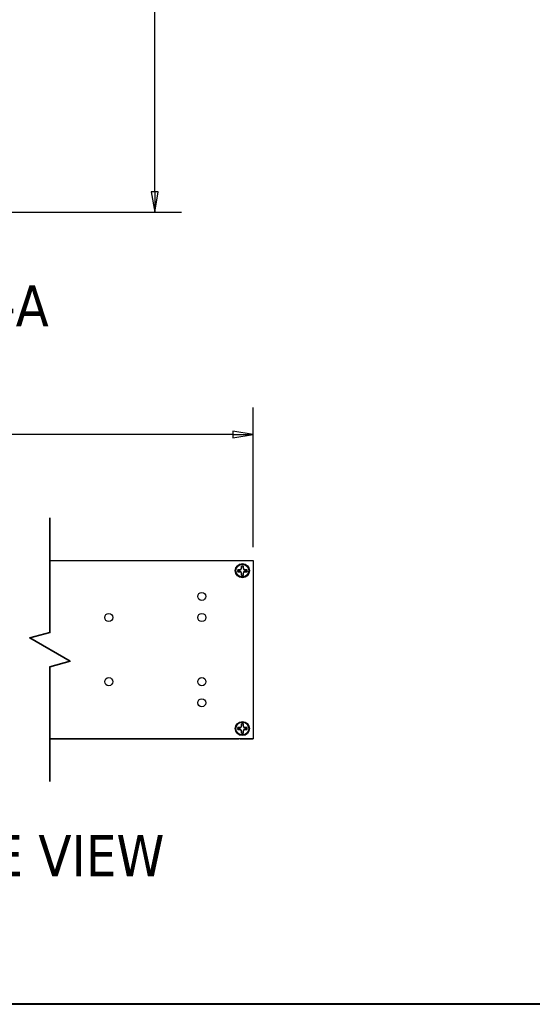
# Model space of a CAD drawing. Header units: millimetres. Extents: x 64 to 1798, y 64 to 1375.
# Tile 42 of 75: x 1051 to 1304, y 64 to 551. Entities that reach past the tile are written whole.
import ezdxf

# ---------------------------------------------------------------- set-up
doc = ezdxf.new("R2010")
doc.units = ezdxf.units.MM
doc.header["$LTSCALE"] = 6.666667
for name, color, linetype, lineweight in [('Border (ANSI)', 7, 'Continuous', 40), ('Break Line (ANSI)', 7, 'Continuous', 35), ('Dimension (ANSI)', 7, 'Continuous', 25), ('Symbol (ANSI)', 7, 'Continuous', 25), ('Visible (ANSI)', 7, 'Continuous', 25)]:
    doc.layers.add(name, color=color, linetype=linetype, lineweight=lineweight)
doc.styles.add('Note Text (ANSI)', font='tahoma.ttf')
doc.styles.add('Note Text (ANSI) - 3DA', font='tahoma.ttf')
doc.dimstyles.new('Default - mm (ANSI)', dxfattribs={"dimscale": 6.666667, "dimtxt": 1.75, "dimasz": 1.5, "dimexe": 2, "dimexo": 1, "dimgap": 0.8, "dimtad": 0, "dimtih": 1, "dimtoh": 1, "dimrnd": 1e-08, "dimzin": 0, "dimdsep": 46, "dimtxsty": 'Note Text (ANSI)', "dimblk": 'Filled-2', "dimcen": 0.09, "dimdle": 10, "dimclrd": 256, "dimclre": 256, "dimclrt": 256, "dimadec": 1, "dimazin": 0, "dimtfac": 1.741714, "dimtofl": 0, "dimtmove": 0, "dimatfit": 3, "dimldrblk": 'Filled-1', "dimfxl": 1, "dimtolj": 1, "dimtzin": 0, "dimlwd": -1, "dimlwe": -1, "dimarcsym": 0})

# ---------------------------------------------------------------- blocks, each defined once
blk = doc.blocks.new('Borders Default Border')
at = {"layer": 'Border (ANSI)', "flags": 128}
blk.add_lwpolyline([(9.652, 9.652), (9.652, 206.248), (269.748, 206.248), (269.748, 9.652), (9.652, 9.652)], dxfattribs=at)
blk = doc.blocks.new('Filled-2')
at = {"color": 0}
for p, q in [((0, 0), (-1, 0.167)), ((-1, 0.167), (-1, -0.167)), ((-1, 0), (0, 0)), ((-1, -0.167), (0, 0))]:
    blk.add_line(p, q, dxfattribs=at)
at = {"color": 0, "flags": 128}
blk.add_lwpolyline([(-1, -0.167), (0, 0), (-1, 0.167), (-1, -0.167)], dxfattribs=at)
at = {"color": 0}
blk.add_solid([(-1, -0.167), (0, 0), (-1, 0.167), (-1, -0.167)], dxfattribs=at)
blk = doc.blocks.new('*D11')
at = {"layer": 'Defpoints', "color": 0, "transparency": 16777216}
for p in [(1022.3, 1008.66), (1117.45, 1008.66), (1022.3, 456.23)]:
    blk.add_point(p, dxfattribs=at)
at = {"layer": 'Dimension (ANSI)', "transparency": 16777216}
for p, q in [((1028.97, 1008.66), (1130.78, 1008.66)), ((1117.45, 998.66), (1117.45, 756.82)), ((1117.45, 466.23), (1117.45, 708.07)), ((1028.97, 456.23), (1130.78, 456.23))]:
    blk.add_line(p, q, dxfattribs=at)
at = {"layer": 'Dimension (ANSI)', "transparency": 16777216, "xscale": 10, "yscale": 10, "zscale": 10}
for p, rotation in [((1117.45, 1008.66), 90), ((1117.45, 456.23), 270)]:
    blk.add_blockref('Filled-2', p, dxfattribs=dict(at, rotation=rotation))
at = {"layer": 'Dimension (ANSI)', "transparency": 16777216, "char_height": 11.6667, "attachment_point": 5, "style": 'Note Text (ANSI)'}
for s, insert in [('\\A1; 552.43 mm', (1117.45, 743.86)), ('\\A1;[21.749 in]', (1117.45, 719.48))]:
    blk.add_mtext(s, dxfattribs=dict(at, insert=insert))
blk = doc.blocks.new('Filled-1')
at = {"color": 0}
for p, q in [((0, 0), (-1, 0.333)), ((-1, 0.333), (-1, -0.333)), ((-1, 0), (0, 0)), ((-1, -0.333), (0, 0))]:
    blk.add_line(p, q, dxfattribs=at)
at = {"color": 0, "flags": 128}
blk.add_lwpolyline([(-1, -0.333), (0, 0), (-1, 0.333), (-1, -0.333)], dxfattribs=at)
at = {"color": 0}
blk.add_solid([(-1, -0.333), (0, 0), (-1, 0.333), (-1, -0.333)], dxfattribs=at)
blk = doc.blocks.new('*D16')
at = {"layer": 'Defpoints', "color": 0, "transparency": 16777216}
for p in [(1166.18, 346.23), (827.55, 283.84), (1166.18, 283.86)]:
    blk.add_point(p, dxfattribs=at)
at = {"layer": 'Dimension (ANSI)', "transparency": 16777216}
for p, q in [((827.55, 290.51), (827.55, 359.57)), ((1166.18, 290.53), (1166.18, 359.57)), ((861.41, 346.23), (865.3, 352.07)), ((865.3, 352.07), (869.19, 340.4)), ((837.55, 346.23), (861.41, 346.23)), ((869.19, 340.4), (873.08, 346.23)), ((873.08, 346.23), (949.21, 346.23)), ((1156.18, 346.23), (1044.51, 346.23))]:
    blk.add_line(p, q, dxfattribs=at)
at = {"layer": 'Dimension (ANSI)', "transparency": 16777216, "xscale": 10, "yscale": 10, "zscale": 10, "rotation": 180}
blk.add_blockref('Filled-2', (827.55, 346.23), dxfattribs=at)
at = {"layer": 'Dimension (ANSI)', "transparency": 16777216, "xscale": 10, "yscale": 10, "zscale": 10}
blk.add_blockref('Filled-2', (1166.18, 346.23), dxfattribs=at)
at = {"layer": 'Dimension (ANSI)', "transparency": 16777216, "char_height": 11.6667, "attachment_point": 5, "style": 'Note Text (ANSI)'}
for s, insert in [('\\A1; 558.78 mm', (996.86, 357.67)), ('\\A1;[21.999 in]', (996.86, 333.27))]:
    blk.add_mtext(s, dxfattribs=dict(at, insert=insert))

msp = doc.modelspace()

# ---------------------------------------------------------------- linework, layer by layer
at = {"layer": 'Break Line (ANSI)', "flags": 128}
msp.add_lwpolyline([(1065.6204, 174.5444), (1065.6204, 231.3337), (1075.6204, 234.0131), (1055.6204, 245.5601), (1065.6204, 248.2396), (1065.6204, 305.0289)], dxfattribs=at)
at = {"layer": 'Visible (ANSI)'}
for p, q in [((1065.6204, 283.8622), (1166.1753, 283.8622)), ((1166.1753, 283.8622), (1166.1753, 195.7242)), ((1159.4479, 279.2927), (1158.5268, 279.2927)), ((1158.5268, 278.3479), (1159.4479, 278.3479)), ((1160.0991, 279.5625), (1159.4479, 279.2927)), ((1159.4695, 279.184), (1159.4479, 279.2927)), ((1159.4695, 278.4566), (1159.4479, 278.3479)), ((1159.4479, 278.3479), (1160.0991, 278.0781)), ((1160.3689, 280.2138), (1160.0991, 279.5625)), ((1160.2245, 279.4371), (1160.0991, 279.5625)), ((1160.2245, 278.2035), (1160.0991, 278.0781)), ((1160.0991, 278.0781), (1160.3689, 277.4268)), ((1160.3689, 281.1348), (1160.3689, 280.2138)), ((1160.4777, 280.1921), (1160.3689, 280.2138)), ((1161.205, 280.1921), (1161.3138, 280.2138)), ((1161.3138, 280.2138), (1161.3138, 281.1348)), ((1161.5835, 279.5625), (1161.3138, 280.2138)), ((1161.3138, 277.4268), (1161.5835, 278.0781)), ((1161.4581, 279.4371), (1161.5835, 279.5625)), ((1161.4581, 278.2035), (1161.5835, 278.0781)), ((1162.2348, 279.2927), (1161.5835, 279.5625)), ((1161.5835, 278.0781), (1162.2348, 278.3479)), ((1162.2131, 279.184), (1162.2348, 279.2927)), ((1162.2131, 278.4566), (1162.2348, 278.3479)), ((1163.1558, 279.2927), (1162.2348, 279.2927)), ((1162.2348, 278.3479), (1163.1558, 278.3479)), ((1160.4777, 277.4485), (1160.3689, 277.4268)), ((1160.3689, 277.4268), (1160.3689, 276.5058)), ((1161.205, 277.4485), (1161.3138, 277.4268)), ((1161.3138, 276.5058), (1161.3138, 277.4268)), ((1159.4479, 201.2385), (1158.5268, 201.2385)), ((1158.5268, 200.2937), (1159.4479, 200.2937)), ((1160.0991, 201.5083), (1159.4479, 201.2385)), ((1159.4695, 201.1298), (1159.4479, 201.2385)), ((1159.4695, 200.4024), (1159.4479, 200.2937)), ((1159.4479, 200.2937), (1160.0991, 200.0239)), ((1160.3689, 202.1596), (1160.0991, 201.5083)), ((1160.2245, 201.3829), (1160.0991, 201.5083)), ((1160.2245, 200.1493), (1160.0991, 200.0239)), ((1160.0991, 200.0239), (1160.3689, 199.3726)), ((1160.3689, 203.0806), (1160.3689, 202.1596)), ((1160.4777, 202.1379), (1160.3689, 202.1596)), ((1161.205, 202.1379), (1161.3138, 202.1596)), ((1161.3138, 202.1596), (1161.3138, 203.0806)), ((1161.5835, 201.5083), (1161.3138, 202.1596)), ((1161.3138, 199.3726), (1161.5835, 200.0239)), ((1161.4581, 201.3829), (1161.5835, 201.5083)), ((1161.4581, 200.1493), (1161.5835, 200.0239)), ((1162.2348, 201.2385), (1161.5835, 201.5083)), ((1161.5835, 200.0239), (1162.2348, 200.2937)), ((1162.2131, 201.1298), (1162.2348, 201.2385)), ((1162.2131, 200.4024), (1162.2348, 200.2937)), ((1163.1558, 201.2385), (1162.2348, 201.2385)), ((1162.2348, 200.2937), (1163.1558, 200.2937)), ((1166.1753, 195.7242), (1065.6204, 195.7242)), ((1065.6204, 195.7111), (1150.704, 195.7111)), ((1150.704, 195.7242), (1150.704, 195.7111)), ((1150.704, 195.7111), (1159.086, 195.7111)), ((1159.086, 195.7242), (1159.086, 195.7111)), ((1159.8253, 195.7242), (1159.8253, 195.7111)), ((1159.8253, 195.7111), (1166.1753, 195.7111)), ((1160.4777, 199.3943), (1160.3689, 199.3726)), ((1160.3689, 199.3726), (1160.3689, 198.4516)), ((1161.205, 199.3943), (1161.3138, 199.3726)), ((1161.3138, 198.4516), (1161.3138, 199.3726)), ((1166.1753, 195.7111), (1166.1753, 195.7242))]:
    msp.add_line(p, q, dxfattribs=at)
for centre, radius in [((1160.8413, 278.8203), 3.5), ((1160.8413, 278.8203), 3.175), ((1140.7753, 266.1076), 1.981), ((1094.7505, 255.6682), 2.0193), ((1140.7753, 255.6682), 2.0193), ((1094.7505, 223.9182), 2.0193), ((1140.7753, 223.9182), 2.0193), ((1140.7753, 213.4788), 1.981), ((1160.8413, 200.7661), 3.5), ((1160.8413, 200.7661), 3.175)]:
    msp.add_circle(centre, radius, dxfattribs=at)
for centre, radius, start, end in [((1160.8413, 278.8203), 2.3622, 168.463041, 191.536959), ((1160.8413, 278.8203), 2.3008, 168.660385, 191.339615), ((1160.8413, 278.8203), 2.3622, 78.463041, 101.536959), ((1160.8413, 278.8203), 2.3008, 78.660385, 101.339615), ((1160.8413, 278.8203), 2.3008, 348.660385, 11.339615), ((1160.8413, 278.8203), 2.3622, 348.463041, 11.536959), ((1160.8413, 278.8203), 2.3622, 258.463041, 281.536959), ((1160.8413, 278.8203), 2.3008, 258.660385, 281.339615), ((1160.8413, 200.7661), 2.3622, 168.463041, 191.536959), ((1160.8413, 200.7661), 2.3008, 168.660385, 191.339615), ((1160.8413, 200.7661), 2.3622, 78.463041, 101.536959), ((1160.8413, 200.7661), 2.3008, 78.660385, 101.339615), ((1160.8413, 200.7661), 2.3008, 348.660385, 11.339615), ((1160.8413, 200.7661), 2.3622, 348.463041, 11.536959), ((1160.8413, 200.7661), 2.3622, 258.463041, 281.536959), ((1160.8413, 200.7661), 2.3008, 258.660385, 281.339615)]:
    msp.add_arc(centre, radius, start, end, dxfattribs=at)
for points, weights in [([(1158.5854, 279.2727), (1158.5565, 279.2826), (1158.5268, 279.2927)], [1.00831318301, 1.00790517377, 1.00733490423]), ([(1158.5854, 278.3679), (1158.5565, 278.358), (1158.5268, 278.3479)], [1.00831318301, 1.00790517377, 1.00733490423]), ([(1158.5854, 279.2727), (1159.1335, 279.2175), (1159.4695, 279.184)], [1.4271402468, 1.82770425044, 2.20386083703]), ([(1159.4695, 278.4566), (1159.1335, 278.4231), (1158.5854, 278.3679)], [2.20386083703, 1.82770425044, 1.4271402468]), ([(1159.4695, 279.184), (1159.9463, 279.3355), (1160.2245, 279.4371)], [1.94130552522, 2.43794243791, 2.63759257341]), ([(1160.2245, 278.2035), (1159.9463, 278.3051), (1159.4695, 278.4566)], [2.63759257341, 2.43794243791, 1.94130552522]), ([(1160.2245, 279.4371), (1160.3261, 279.7154), (1160.4777, 280.1921)], [2.63759257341, 2.43794243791, 1.94130552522]), ([(1160.4777, 277.4485), (1160.3261, 277.9252), (1160.2245, 278.2035)], [1.94130552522, 2.43794243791, 2.63759257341]), ([(1160.3889, 281.0762), (1160.379, 281.1051), (1160.3689, 281.1348)], [1.00831318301, 1.00790517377, 1.00733490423]), ([(1160.4777, 280.1921), (1160.4441, 280.5281), (1160.3889, 281.0762)], [2.20386083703, 1.82770425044, 1.4271402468]), ([(1161.2937, 281.0762), (1161.2385, 280.5281), (1161.205, 280.1921)], [1.4271402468, 1.82770425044, 2.20386083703]), ([(1161.205, 280.1921), (1161.3565, 279.7154), (1161.4581, 279.4371)], [1.94130552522, 2.43794243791, 2.63759257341]), ([(1161.4581, 278.2035), (1161.3565, 277.9252), (1161.205, 277.4485)], [2.63759257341, 2.43794243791, 1.94130552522]), ([(1161.2937, 281.0762), (1161.3036, 281.1051), (1161.3138, 281.1348)], [1.008313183, 1.00790517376, 1.00733490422]), ([(1161.4581, 279.4371), (1161.7364, 279.3355), (1162.2131, 279.184)], [2.63759257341, 2.43794243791, 1.94130552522]), ([(1162.2131, 278.4566), (1161.7364, 278.3051), (1161.4581, 278.2035)], [1.94130552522, 2.43794243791, 2.63759257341]), ([(1162.2131, 279.184), (1162.5491, 279.2175), (1163.0972, 279.2727)], [2.20386083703, 1.82770425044, 1.4271402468]), ([(1163.0972, 278.3679), (1162.5491, 278.4231), (1162.2131, 278.4566)], [1.4271402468, 1.82770425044, 2.20386083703]), ([(1163.0972, 279.2727), (1163.1261, 279.2826), (1163.1558, 279.2927)], [1.008313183, 1.00790517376, 1.00733490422]), ([(1163.0972, 278.3679), (1163.1261, 278.358), (1163.1558, 278.3479)], [1.00831318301, 1.00790517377, 1.00733490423]), ([(1160.3889, 276.5644), (1160.379, 276.5355), (1160.3689, 276.5058)], [1.00831318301, 1.00790517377, 1.00733490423]), ([(1160.3889, 276.5644), (1160.4441, 277.1125), (1160.4777, 277.4485)], [1.4271402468, 1.82770425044, 2.20386083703]), ([(1161.205, 277.4485), (1161.2385, 277.1125), (1161.2937, 276.5644)], [2.20386083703, 1.82770425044, 1.4271402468]), ([(1161.2937, 276.5644), (1161.3036, 276.5355), (1161.3138, 276.5058)], [1.00831318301, 1.00790517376, 1.00733490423]), ([(1158.5854, 201.2185), (1158.5565, 201.2284), (1158.5268, 201.2385)], [1.00831318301, 1.00790517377, 1.00733490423]), ([(1158.5854, 200.3137), (1158.5565, 200.3038), (1158.5268, 200.2937)], [1.00831318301, 1.00790517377, 1.00733490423]), ([(1158.5854, 201.2185), (1159.1335, 201.1633), (1159.4695, 201.1298)], [1.4271402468, 1.82770425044, 2.20386083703]), ([(1159.4695, 200.4024), (1159.1335, 200.3689), (1158.5854, 200.3137)], [2.20386083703, 1.82770425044, 1.4271402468]), ([(1159.4695, 201.1298), (1159.9463, 201.2813), (1160.2245, 201.3829)], [1.94130552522, 2.43794243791, 2.63759257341]), ([(1160.2245, 200.1493), (1159.9463, 200.2509), (1159.4695, 200.4024)], [2.63759257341, 2.43794243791, 1.94130552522]), ([(1160.2245, 201.3829), (1160.3261, 201.6612), (1160.4777, 202.1379)], [2.63759257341, 2.43794243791, 1.94130552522]), ([(1160.4777, 199.3943), (1160.3261, 199.871), (1160.2245, 200.1493)], [1.94130552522, 2.43794243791, 2.63759257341]), ([(1160.3889, 203.022), (1160.379, 203.0509), (1160.3689, 203.0806)], [1.00831318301, 1.00790517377, 1.00733490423]), ([(1160.4777, 202.1379), (1160.4441, 202.4739), (1160.3889, 203.022)], [2.20386083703, 1.82770425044, 1.4271402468]), ([(1161.2937, 203.022), (1161.2385, 202.4739), (1161.205, 202.1379)], [1.4271402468, 1.82770425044, 2.20386083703]), ([(1161.205, 202.1379), (1161.3565, 201.6612), (1161.4581, 201.3829)], [1.94130552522, 2.43794243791, 2.63759257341]), ([(1161.4581, 200.1493), (1161.3565, 199.871), (1161.205, 199.3943)], [2.63759257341, 2.43794243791, 1.94130552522]), ([(1161.2937, 203.022), (1161.3036, 203.0509), (1161.3138, 203.0806)], [1.008313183, 1.00790517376, 1.00733490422]), ([(1161.4581, 201.3829), (1161.7364, 201.2813), (1162.2131, 201.1298)], [2.63759257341, 2.43794243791, 1.94130552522]), ([(1162.2131, 200.4024), (1161.7364, 200.2509), (1161.4581, 200.1493)], [1.94130552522, 2.43794243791, 2.63759257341]), ([(1162.2131, 201.1298), (1162.5491, 201.1633), (1163.0972, 201.2185)], [2.20386083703, 1.82770425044, 1.4271402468]), ([(1163.0972, 200.3137), (1162.5491, 200.3689), (1162.2131, 200.4024)], [1.4271402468, 1.82770425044, 2.20386083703]), ([(1163.0972, 201.2185), (1163.1261, 201.2284), (1163.1558, 201.2385)], [1.008313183, 1.00790517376, 1.00733490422]), ([(1163.0972, 200.3137), (1163.1261, 200.3038), (1163.1558, 200.2937)], [1.00831318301, 1.00790517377, 1.00733490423]), ([(1160.3889, 198.5102), (1160.379, 198.4813), (1160.3689, 198.4516)], [1.00831318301, 1.00790517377, 1.00733490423]), ([(1160.3889, 198.5102), (1160.4441, 199.0583), (1160.4777, 199.3943)], [1.4271402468, 1.82770425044, 2.20386083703]), ([(1161.205, 199.3943), (1161.2385, 199.0583), (1161.2937, 198.5102)], [2.20386083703, 1.82770425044, 1.4271402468]), ([(1161.2937, 198.5102), (1161.3036, 198.4813), (1161.3138, 198.4516)], [1.00831318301, 1.00790517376, 1.00733490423])]:
    msp.add_rational_spline(points, weights, degree=2, dxfattribs=at)

# ---------------------------------------------------------------- block references
at = {"xscale": 6.666666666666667, "yscale": 6.666666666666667, "zscale": 6.666666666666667}
msp.add_blockref('Borders Default Border', (0, 0), dxfattribs=at)

# ---------------------------------------------------------------- texts
at = {"layer": 'Symbol (ANSI)', "char_height": 20.32, "attachment_point": 7, "style": 'Note Text (ANSI) - 3DA'}
for s, insert in [('SECTION A-A', (910.3963, 399.2667)), ('ASSEMBLY - SIDE VIEW', (845.4102, 127.3106))]:
    msp.add_mtext(s, dxfattribs=dict(at, insert=insert))

# ---------------------------------------------------------------- dimensions: what is measured, and where the dimension line sits
at = {"layer": 'Dimension (ANSI)'}
dim = msp.add_linear_dim(base=(1117.4475, 1008.6626), p1=(1022.3011, 456.2326), p2=(1022.3011, 1008.6626), angle=90, text=' <> mm\\X[21.749 in]', dimstyle='Default - mm (ANSI)', override={"dimgap": 0.8, "dimdec": 2, "dimpost": '', "dimtol": 0, "dimlim": 0, "dimtp": 0, "dimtm": 0, "dimtdec": 2, "dimatfit": 1}, dxfattribs=at)
dim.commit()
dim.dimension.update_dxf_attribs({"geometry": '*D11', "text_midpoint": (1117.4475, 732.4476), "dimtype": 160})
dim = msp.add_linear_dim(base=(1166.1753, 346.233), p1=(827.5465, 283.8438), p2=(1166.1753, 283.8622), text=' 558.78 mm\\X[21.999 in]', dimstyle='Default - mm (ANSI)', override={"dimgap": 0.8, "dimtih": 0, "dimtoh": 0, "dimdec": 2, "dimlfac": 1.650125, "dimpost": '', "dimtol": 0, "dimlim": 0, "dimtp": 0, "dimtm": 0, "dimtdec": 2, "dimatfit": 1}, dxfattribs=at)
dim.commit()
dim.dimension.update_dxf_attribs({"geometry": '*D16', "text_midpoint": (996.8609, 346.233), "dimtype": 160})

doc.saveas('drawing.dxf')
